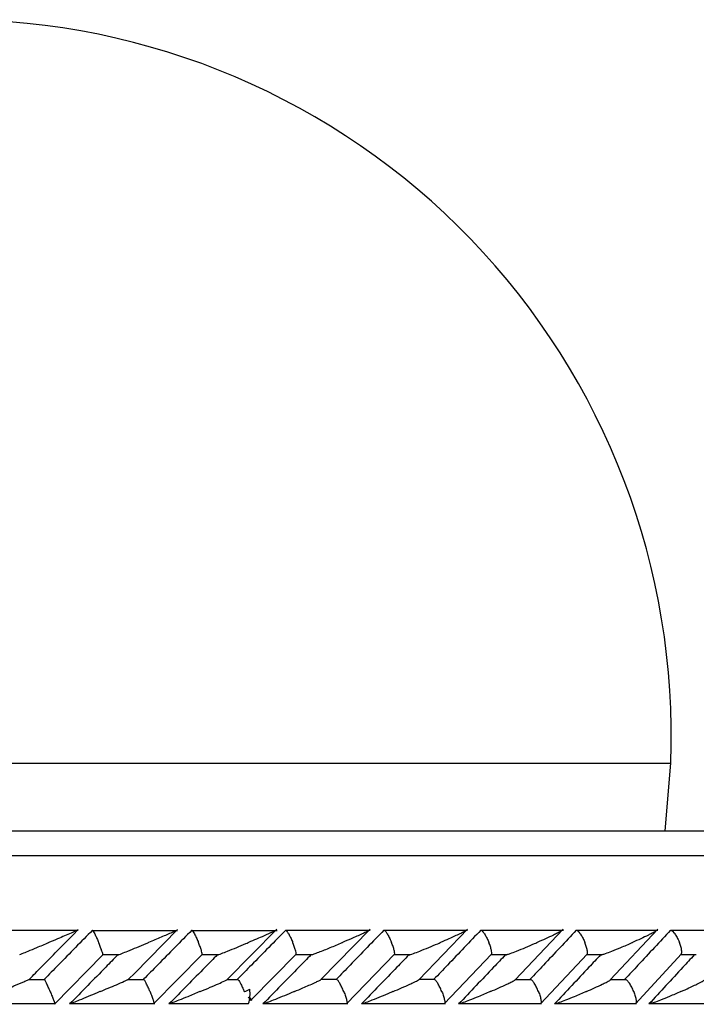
# Model space of a CAD drawing. Header units: millimetres. Extents: x 69 to 135, y 39 to 174.
# Tile 119 of 199: x 83.52 to 84.88, y 122.51 to 124.5. Entities that reach past the tile are written whole.
import ezdxf

# ---------------------------------------------------------------- set-up
doc = ezdxf.new("R2010")
doc.units = ezdxf.units.MM

msp = doc.modelspace()

# ---------------------------------------------------------------- linework, layer by layer
at = {"color": 1, "linetype": 'Continuous', "lineweight": 25}
for p, q in [((82.44095, 122.99899), (84.83259, 122.99899)), ((81.64791, 122.81225), (87.89509, 122.81225))]:
    msp.add_line(p, q, dxfattribs=at)
at = {"color": 7, "linetype": 'Continuous', "lineweight": 25}
for p, q in [((84.821, 122.86225), (84.83259, 122.99899)), ((81.66619, 122.86225), (87.84509, 122.86225)), ((83.63547, 122.66068), (83.46307, 122.66068)), ((83.62513, 122.65252), (83.63519, 122.66277)), ((83.83622, 122.66062), (83.66378, 122.66062)), ((83.74945, 122.57499), (83.83571, 122.66279)), ((84.03718, 122.66057), (83.86476, 122.66057)), ((83.93582, 122.56153), (84.03639, 122.66377)), ((84.2254, 122.66083), (84.05446, 122.66083)), ((84.12538, 122.5617), (84.22485, 122.66363)), ((84.42194, 122.66082), (84.25326, 122.66082)), ((84.32317, 122.56155), (84.42145, 122.66372)), ((84.61564, 122.66081), (84.44926, 122.66081)), ((84.51812, 122.56139), (84.61524, 122.66383)), ((84.80653, 122.66078), (84.64249, 122.66078)), ((84.71023, 122.56121), (84.80623, 122.66395)), ((84.99463, 122.66073), (84.833, 122.66073)), ((83.58727, 122.51192), (83.68524, 122.61169)), ((83.6852, 122.61252), (83.71784, 122.61252)), ((83.7876, 122.51262), (83.8861, 122.61282)), ((83.88596, 122.6125), (83.91877, 122.6125)), ((83.98506, 122.52099), (84.0758, 122.61333)), ((84.07563, 122.61283), (84.10924, 122.61283)), ((84.17734, 122.51299), (84.27461, 122.61339)), ((84.27436, 122.61277), (84.30693, 122.61277)), ((84.37467, 122.51303), (84.47056, 122.61345)), ((84.4702, 122.61271), (84.502, 122.61271)), ((84.56914, 122.51308), (84.66368, 122.61352)), ((84.66317, 122.61265), (84.69432, 122.61265)), ((84.76081, 122.51314), (84.854, 122.6136)), ((84.85331, 122.61259), (84.88395, 122.61259)), ((83.73722, 122.56255), (83.74945, 122.57499)), ((83.56792, 122.56152), (83.53473, 122.56152)), ((83.76879, 122.56146), (83.73527, 122.56146)), ((83.9586, 122.5614), (83.93606, 122.5614)), ((84.15859, 122.56172), (84.12594, 122.56172)), ((84.35593, 122.5617), (84.3239, 122.5617)), ((84.5505, 122.56168), (84.51903, 122.56168)), ((84.74234, 122.56163), (84.71121, 122.56163)), ((83.41691, 122.51342), (83.58928, 122.51342)), ((83.61753, 122.5134), (83.78994, 122.5134)), ((83.81847, 122.5134), (83.97948, 122.5134)), ((84.00856, 122.51366), (84.17984, 122.51366)), ((84.20801, 122.5136), (84.37703, 122.5136)), ((84.40462, 122.51354), (84.57134, 122.51354)), ((84.59844, 122.51349), (84.76281, 122.51349)), ((84.78949, 122.51345), (84.95145, 122.51345))]:
    msp.add_line(p, q, dxfattribs=at)
at = {"color": 7, "linetype": 'Continuous', "lineweight": 25, "flags": 128}
msp.add_lwpolyline([(83.98175, 122.52576), (83.98247, 122.52485), (83.98343, 122.52359), (83.98419, 122.52251), (83.98475, 122.5216), (83.98511, 122.52088), (83.98525, 122.52036), (83.98518, 122.52005), (83.9849, 122.51994)], dxfattribs=at)
at = {"color": 7, "linetype": 'Continuous', "lineweight": 25}
for centre, radius, start, end in [((83.38566, 123.05255), 1.44792, 357.87986, 90), ((83.90519, 122.53472), 0.0773, 343.98129, 5.62319)]:
    msp.add_arc(centre, radius, start, end, dxfattribs=at)
msp.add_ellipse((83.32009, 122.53754), major_axis=(4.56356, -4.54722), ratio=0.071103, start_param=1.495698, end_param=1.4970937, dxfattribs=at)
for points, knots in [([(83.66426, 122.66163), (83.65283, 122.65), (83.62974, 122.6265), (83.59731, 122.59348), (83.57631, 122.57209), (83.56697, 122.56259)], [0, 0, 0, 0, 0.3524699, 0.7122434, 1, 1, 1, 1]), ([(83.63401, 122.66163), (83.63402, 122.66161), (83.63404, 122.66157), (83.63267, 122.66091), (83.62872, 122.65913), (83.61611, 122.65365), (83.59748, 122.64573), (83.58195, 122.63917), (83.57597, 122.63667), (83.57588, 122.63663)], [0, 0, 0, 0, 0.0388495, 0.0848101, 0.1629402, 0.3126961, 0.7369071, 0.9964176, 1, 1, 1, 1]), ([(83.66426, 122.66163), (83.66442, 122.66154), (83.66484, 122.66131), (83.66635, 122.6589), (83.66892, 122.65394), (83.67221, 122.64691), (83.67489, 122.64077), (83.67634, 122.63734), (83.6766, 122.63671), (83.67663, 122.63663)], [0, 0, 0, 0, 0.1155617, 0.3057715, 0.5012279, 0.7256993, 0.9503475, 0.9934889, 1, 1, 1, 1]), ([(83.86491, 122.66163), (83.8535, 122.65003), (83.83044, 122.62659), (83.79797, 122.59358), (83.77691, 122.57216), (83.7675, 122.56259)], [0, 0, 0, 0, 0.3515719, 0.7104404, 1, 1, 1, 1]), ([(83.83444, 122.66163), (83.83449, 122.66162), (83.83463, 122.66161), (83.83383, 122.66113), (83.83086, 122.65969), (83.82106, 122.65525), (83.80259, 122.64726), (83.78613, 122.64029), (83.77752, 122.63667), (83.77743, 122.63663)], [0, 0, 0, 0, 0.0274011, 0.0721465, 0.1419062, 0.2691025, 0.620353, 0.9964226, 1, 1, 1, 1]), ([(83.86491, 122.66163), (83.86514, 122.66155), (83.86574, 122.66131), (83.86752, 122.6589), (83.87036, 122.65395), (83.87384, 122.64691), (83.87656, 122.64078), (83.878, 122.63734), (83.87826, 122.63671), (83.87829, 122.63663)], [0, 0, 0, 0, 0.1153431, 0.3056843, 0.5012785, 0.7256744, 0.9502402, 0.9934735, 1, 1, 1, 1]), ([(84.05445, 122.66163), (84.04308, 122.65003), (84.02, 122.62649), (83.98754, 122.59347), (83.96643, 122.57207), (83.95709, 122.56259)], [0, 0, 0, 0, 0.3511484, 0.7127298, 1, 1, 1, 1]), ([(84.03352, 122.66053), (84.0334, 122.66046), (84.03229, 122.65984), (84.02496, 122.65641), (84.01219, 122.65072), (83.99546, 122.6435), (83.98476, 122.63897), (83.97929, 122.63667), (83.97921, 122.63663)], [0, 0, 0, 0, 0.014934, 0.1382037, 0.4658399, 0.7289111, 0.9959872, 1, 1, 1, 1]), ([(84.05445, 122.66163), (84.05475, 122.66155), (84.05552, 122.66131), (84.05756, 122.6589), (84.06065, 122.65394), (84.0643, 122.64691), (84.06707, 122.64078), (84.0685, 122.63734), (84.06876, 122.63671), (84.0688, 122.63663)], [0, 0, 0, 0, 0.115263, 0.3057049, 0.5012653, 0.725661, 0.9501953, 0.9934633, 1, 1, 1, 1]), ([(84.25296, 122.66163), (84.24172, 122.65), (84.21901, 122.62651), (84.18701, 122.59349), (84.16623, 122.57212), (84.15698, 122.56259)], [0, 0, 0, 0, 0.3521727, 0.7113218, 1, 1, 1, 1]), ([(84.22209, 122.66063), (84.22199, 122.66057), (84.22092, 122.65987), (84.21611, 122.65753), (84.20489, 122.65226), (84.18876, 122.64513), (84.17498, 122.6392), (84.16901, 122.63667), (84.16893, 122.63663)], [0, 0, 0, 0, 0.01500615, 0.1606526, 0.30510311, 0.70278231, 0.99599645, 1, 1, 1, 1]), ([(84.25296, 122.66163), (84.25301, 122.66163), (84.25359, 122.66161), (84.25513, 122.66059), (84.2581, 122.65684), (84.26172, 122.65088), (84.26524, 122.64387), (84.26744, 122.63883), (84.26831, 122.63671), (84.26834, 122.63663)], [0, 0, 0, 0, 0.0163729, 0.2068609, 0.39855882, 0.59943655, 0.83097715, 0.99348319, 1, 1, 1, 1]), ([(84.44866, 122.66163), (84.43756, 122.64999), (84.41514, 122.62645), (84.38359, 122.59344), (84.36312, 122.57208), (84.35403, 122.56259)], [0, 0, 0, 0, 0.3526552, 0.7126166, 1, 1, 1, 1]), ([(84.41855, 122.66054), (84.41844, 122.66046), (84.41743, 122.65974), (84.41302, 122.65748), (84.40232, 122.65226), (84.38661, 122.64514), (84.37299, 122.6392), (84.36712, 122.63667), (84.36704, 122.63663)], [0, 0, 0, 0, 0.0174704, 0.1581831, 0.2979506, 0.7028057, 0.9959737, 1, 1, 1, 1]), ([(84.44866, 122.66163), (84.44908, 122.66154), (84.45021, 122.66131), (84.45281, 122.65889), (84.45643, 122.65394), (84.46045, 122.64691), (84.46332, 122.64077), (84.46475, 122.63734), (84.465, 122.63671), (84.46504, 122.63663)], [0, 0, 0, 0, 0.11573412, 0.30581586, 0.50119234, 0.72571857, 0.95040125, 0.99349444, 1, 1, 1, 1]), ([(84.64158, 122.66163), (84.63063, 122.64997), (84.6085, 122.62641), (84.5774, 122.5934), (84.55723, 122.57205), (84.5483, 122.56259)], [0, 0, 0, 0, 0.3531123, 0.7135378, 1, 1, 1, 1]), ([(84.6128, 122.66163), (84.61295, 122.66163), (84.61342, 122.66162), (84.61328, 122.66118), (84.61085, 122.65941), (84.60435, 122.65599), (84.5885, 122.64825), (84.57391, 122.64169), (84.5624, 122.63667), (84.56232, 122.63663)], [0, 0, 0, 0, 0.0233687, 0.0734845, 0.134702, 0.3255625, 0.4727939, 0.9964058, 1, 1, 1, 1]), ([(84.64158, 122.66163), (84.64207, 122.66154), (84.64338, 122.66131), (84.64624, 122.65889), (84.65011, 122.65394), (84.65429, 122.6469), (84.6572, 122.64077), (84.65862, 122.63734), (84.65887, 122.63671), (84.65891, 122.63663)], [0, 0, 0, 0, 0.1157553, 0.3058309, 0.5011467, 0.7257079, 0.9504364, 0.9934907, 1, 1, 1, 1]), ([(84.83175, 122.66163), (84.82094, 122.64996), (84.79912, 122.62639), (84.76846, 122.59337), (84.74859, 122.57203), (84.7398, 122.56259)], [0, 0, 0, 0, 0.3535561, 0.7141049, 1, 1, 1, 1]), ([(84.8034, 122.66163), (84.8035, 122.66163), (84.80385, 122.66164), (84.80421, 122.66146), (84.80372, 122.66077), (84.801, 122.65886), (84.79523, 122.65568), (84.78039, 122.64819), (84.76625, 122.6417), (84.75487, 122.63667), (84.75479, 122.63663)], [0, 0, 0, 0, 0.0131022, 0.0440416, 0.1002502, 0.1663573, 0.3297163, 0.4739292, 0.9964196, 1, 1, 1, 1]), ([(84.83175, 122.66163), (84.83182, 122.66163), (84.83277, 122.66161), (84.83498, 122.66058), (84.83878, 122.65683), (84.84304, 122.65087), (84.84688, 122.64386), (84.8491, 122.63883), (84.84994, 122.63671), (84.84997, 122.63663)], [0, 0, 0, 0, 0.0167609, 0.2071038, 0.3985752, 0.599351, 0.83105, 0.9935038, 1, 1, 1, 1]), ([(83.51717, 122.61245), (83.51729, 122.6125), (83.51846, 122.61295), (83.52419, 122.61526), (83.53558, 122.61991), (83.55375, 122.62741), (83.5678, 122.63325), (83.5758, 122.6366), (83.57588, 122.63663)], [0, 0, 0, 0, 0.0118765, 0.1141971, 0.324303, 0.6128368, 0.9960493, 1, 1, 1, 1]), ([(83.53683, 122.56259), (83.54497, 122.57088), (83.57439, 122.60086), (83.60379, 122.63083), (83.62507, 122.65251)], [0, 0, 0, 0, 0.2765129, 1, 1, 1, 1]), ([(83.68519, 122.61264), (83.68511, 122.61321), (83.6849, 122.61454), (83.68334, 122.61939), (83.6808, 122.62635), (83.67834, 122.63249), (83.67693, 122.63593), (83.67667, 122.63655), (83.67663, 122.63663)], [0, 0, 0, 0, 0.1764392, 0.4084174, 0.6747611, 0.9412845, 0.9922651, 1, 1, 1, 1]), ([(83.7154, 122.61163), (83.7156, 122.61168), (83.71605, 122.61177), (83.71874, 122.61274), (83.72515, 122.61521), (83.74323, 122.62245), (83.76185, 122.63014), (83.77572, 122.63591), (83.77735, 122.6366), (83.77743, 122.63663)], [0, 0, 0, 0, 0.0433168, 0.1010652, 0.1950158, 0.3888709, 0.9279827, 0.996405, 1, 1, 1, 1]), ([(83.88595, 122.61262), (83.88595, 122.61319), (83.88595, 122.61452), (83.88467, 122.61939), (83.88235, 122.62634), (83.87999, 122.63249), (83.87858, 122.63593), (83.87833, 122.63655), (83.87829, 122.63663)], [0, 0, 0, 0, 0.1778787, 0.409565, 0.6753368, 0.9412717, 0.9922762, 1, 1, 1, 1]), ([(83.91612, 122.61163), (83.91636, 122.61167), (83.91692, 122.61177), (83.91976, 122.61273), (83.92635, 122.61517), (83.9447, 122.62238), (83.96345, 122.63006), (83.97739, 122.63587), (83.97913, 122.6366), (83.97921, 122.63663)], [0, 0, 0, 0, 0.0428056, 0.1000559, 0.1932402, 0.3855107, 0.9231029, 0.9964112, 1, 1, 1, 1]), ([(84.07564, 122.61348), (84.07568, 122.61383), (84.07581, 122.61497), (84.07483, 122.61942), (84.07276, 122.62633), (84.07047, 122.63249), (84.06908, 122.63593), (84.06883, 122.63655), (84.0688, 122.63663)], [0, 0, 0, 0, 0.11068654, 0.36141323, 0.64880275, 0.93641641, 0.99164754, 1, 1, 1, 1]), ([(84.10924, 122.61276), (84.1101, 122.61305), (84.1135, 122.61421), (84.12557, 122.61884), (84.14481, 122.62655), (84.1608, 122.6332), (84.16885, 122.6366), (84.16893, 122.63663)], [0, 0, 0, 0, 0.0550523, 0.2192338, 0.5990987, 0.9959917, 1, 1, 1, 1]), ([(84.27445, 122.61353), (84.27453, 122.61387), (84.27482, 122.615), (84.27407, 122.61943), (84.27222, 122.62633), (84.27001, 122.6325), (84.26863, 122.63593), (84.26838, 122.63655), (84.26834, 122.63663)], [0, 0, 0, 0, 0.1064005, 0.3581478, 0.6471057, 0.9362454, 0.9916173, 1, 1, 1, 1]), ([(84.30313, 122.61163), (84.30345, 122.61167), (84.30421, 122.61177), (84.30737, 122.61273), (84.31432, 122.61517), (84.33297, 122.62234), (84.35155, 122.63003), (84.36521, 122.63585), (84.36696, 122.6366), (84.36704, 122.63663)], [0, 0, 0, 0, 0.0427994, 0.1003954, 0.1938549, 0.3860678, 0.9205369, 0.9964044, 1, 1, 1, 1]), ([(84.4704, 122.6136), (84.47052, 122.61391), (84.47095, 122.61503), (84.47044, 122.61944), (84.46881, 122.62634), (84.46668, 122.6325), (84.46532, 122.63593), (84.46507, 122.63655), (84.46504, 122.63663)], [0, 0, 0, 0, 0.1013183, 0.3544092, 0.6450623, 0.9359825, 0.9915736, 1, 1, 1, 1]), ([(84.49811, 122.61163), (84.49848, 122.61167), (84.49935, 122.61177), (84.50267, 122.61273), (84.50981, 122.61519), (84.52862, 122.62236), (84.54707, 122.63005), (84.56053, 122.63585), (84.56224, 122.6366), (84.56232, 122.63663)], [0, 0, 0, 0, 0.0429456, 0.1007638, 0.1945188, 0.3871958, 0.9215869, 0.9964047, 1, 1, 1, 1]), ([(84.66352, 122.61366), (84.66367, 122.61396), (84.66424, 122.61506), (84.66396, 122.61944), (84.66257, 122.62633), (84.66052, 122.6325), (84.65919, 122.63593), (84.65894, 122.63655), (84.65891, 122.63663)], [0, 0, 0, 0, 0.0955025, 0.3501569, 0.6427931, 0.9356323, 0.9915276, 1, 1, 1, 1]), ([(84.69033, 122.61163), (84.69074, 122.61167), (84.69171, 122.61177), (84.69516, 122.61273), (84.70245, 122.61517), (84.71513, 122.61998), (84.73346, 122.62741), (84.74714, 122.63327), (84.75471, 122.6366), (84.75479, 122.63663)], [0, 0, 0, 0, 0.0427357, 0.1004553, 0.1939343, 0.3857643, 0.6486431, 0.9963995, 1, 1, 1, 1]), ([(84.85383, 122.61374), (84.85402, 122.61402), (84.85472, 122.6151), (84.85466, 122.61945), (84.85351, 122.62633), (84.85156, 122.6325), (84.85025, 122.63593), (84.85, 122.63655), (84.84997, 122.63663)], [0, 0, 0, 0, 0.08902787, 0.34547583, 0.64021032, 0.93517584, 0.99145632, 1, 1, 1, 1]), ([(83.7154, 122.61163), (83.70731, 122.6034), (83.67488, 122.5704), (83.64243, 122.53738), (83.61807, 122.51259)], [0, 0, 0, 0, 0.2493372, 1, 1, 1, 1]), ([(83.91612, 122.61163), (83.90807, 122.60345), (83.8756, 122.57046), (83.8431, 122.53743), (83.81866, 122.51259)], [0, 0, 0, 0, 0.2479542, 1, 1, 1, 1]), ([(84.10534, 122.61163), (84.09729, 122.60339), (84.06503, 122.57036), (84.03266, 122.53735), (84.00837, 122.51259)], [0, 0, 0, 0, 0.2496844, 1, 1, 1, 1]), ([(84.30313, 122.61163), (84.29516, 122.60336), (84.26337, 122.57034), (84.23145, 122.53733), (84.20752, 122.51259)], [0, 0, 0, 0, 0.2504706, 1, 1, 1, 1]), ([(84.49811, 122.61163), (84.49025, 122.60335), (84.45891, 122.57033), (84.42743, 122.53732), (84.40385, 122.51259)], [0, 0, 0, 0, 0.2509749, 1, 1, 1, 1]), ([(84.69033, 122.61163), (84.68258, 122.60334), (84.65169, 122.57033), (84.62065, 122.53731), (84.5974, 122.51259)], [0, 0, 0, 0, 0.2511583, 1, 1, 1, 1]), ([(84.8798, 122.61163), (84.87216, 122.60335), (84.84172, 122.57034), (84.81112, 122.53732), (84.7882, 122.51259)], [0, 0, 0, 0, 0.2510092, 1, 1, 1, 1]), ([(83.47815, 122.53759), (83.47823, 122.53762), (83.4828, 122.53953), (83.49189, 122.54334), (83.5078, 122.55003), (83.52204, 122.55606), (83.53205, 122.56038), (83.53565, 122.56198), (83.5368, 122.56253), (83.53682, 122.56257), (83.53683, 122.56259)], [0, 0, 0, 0, 0.00359364, 0.2008829, 0.40016809, 0.7145999, 0.85251935, 0.92653568, 0.9720018, 1, 1, 1, 1]), ([(83.57884, 122.53759), (83.57881, 122.53767), (83.57753, 122.54073), (83.5749, 122.54685), (83.5714, 122.55455), (83.56891, 122.5597), (83.56817, 122.56086), (83.56792, 122.56126)], [0, 0, 0, 0, 0.0078869, 0.2957893, 0.5841001, 0.8595824, 1, 1, 1, 1]), ([(83.67959, 122.53759), (83.67967, 122.53762), (83.68525, 122.53995), (83.69636, 122.54462), (83.713, 122.55168), (83.72588, 122.55726), (83.73346, 122.56064), (83.73499, 122.5614), (83.73527, 122.56153)], [0, 0, 0, 0, 0.00399186, 0.27314748, 0.54780647, 0.8392541, 0.97109967, 1, 1, 1, 1]), ([(83.7804, 122.53759), (83.78036, 122.53767), (83.77909, 122.54073), (83.77643, 122.54684), (83.77275, 122.55454), (83.77002, 122.55966), (83.76909, 122.56082), (83.76879, 122.5612)], [0, 0, 0, 0, 0.00794225, 0.29745896, 0.5873614, 0.86443092, 1, 1, 1, 1]), ([(83.88126, 122.53759), (83.88134, 122.53762), (83.88832, 122.54054), (83.901, 122.5459), (83.91805, 122.55323), (83.92924, 122.55825), (83.935, 122.5609), (83.93592, 122.56142), (83.93593, 122.56143)], [0, 0, 0, 0, 0.0040371, 0.3460917, 0.6352445, 0.8831451, 0.9993065, 1, 1, 1, 1]), ([(83.9586, 122.56146), (83.9586, 122.56146), (83.95914, 122.56106), (83.96103, 122.55808), (83.96414, 122.55252), (83.96766, 122.54534), (83.96982, 122.54002), (83.97087, 122.53767), (83.97091, 122.53759)], [0, 0, 0, 0, 0.003237, 0.2407517, 0.4856482, 0.7673799, 0.99199, 1, 1, 1, 1]), ([(84.07175, 122.53759), (84.07183, 122.53763), (84.07779, 122.54012), (84.09178, 122.54608), (84.10812, 122.55321), (84.11949, 122.55848), (84.12425, 122.56076), (84.12542, 122.56147), (84.12554, 122.56155)], [0, 0, 0, 0, 0.0039981, 0.294481, 0.7004821, 0.8413386, 0.9832168, 1, 1, 1, 1]), ([(84.17186, 122.53759), (84.17183, 122.53767), (84.17057, 122.54073), (84.16785, 122.54684), (84.16379, 122.55456), (84.16047, 122.55982), (84.15909, 122.56103), (84.15857, 122.56148)], [0, 0, 0, 0, 0.0077318, 0.2891339, 0.5709526, 0.8403606, 1, 1, 1, 1]), ([(84.27125, 122.53759), (84.27133, 122.53762), (84.28303, 122.54262), (84.29811, 122.54916), (84.31449, 122.55681), (84.32131, 122.56011), (84.32313, 122.56129), (84.32332, 122.56141)], [0, 0, 0, 0, 0.0040363, 0.5904543, 0.7598012, 0.9751386, 1, 1, 1, 1]), ([(84.36993, 122.53759), (84.3699, 122.53767), (84.36865, 122.54073), (84.36589, 122.54684), (84.36164, 122.55456), (84.35807, 122.55981), (84.35649, 122.56101), (84.35591, 122.56146)], [0, 0, 0, 0, 0.00773012, 0.2898508, 0.5723748, 0.84231573, 1, 1, 1, 1]), ([(84.4679, 122.53759), (84.46798, 122.53762), (84.47947, 122.54258), (84.49411, 122.54907), (84.50956, 122.5565), (84.51578, 122.55965), (84.51783, 122.56098), (84.51826, 122.56126)], [0, 0, 0, 0, 0.0040836, 0.5930246, 0.7606476, 0.9494611, 1, 1, 1, 1]), ([(84.56517, 122.53759), (84.56514, 122.53767), (84.56389, 122.54073), (84.56111, 122.54684), (84.55668, 122.55456), (84.55288, 122.5598), (84.55112, 122.56099), (84.55048, 122.56142)], [0, 0, 0, 0, 0.0077542, 0.290912, 0.5744724, 0.8453553, 1, 1, 1, 1]), ([(84.66173, 122.53759), (84.66181, 122.53762), (84.67313, 122.54258), (84.6874, 122.54902), (84.70229, 122.55643), (84.70814, 122.55952), (84.71001, 122.56084), (84.71036, 122.56109)], [0, 0, 0, 0, 0.0041192, 0.5978199, 0.764388, 0.9553521, 1, 1, 1, 1]), ([(84.7576, 122.53759), (84.75756, 122.53767), (84.75633, 122.54073), (84.75354, 122.54685), (84.74894, 122.55456), (84.74493, 122.55977), (84.743, 122.56095), (84.74231, 122.56138)], [0, 0, 0, 0, 0.0077874, 0.2923324, 0.5772925, 0.8494504, 1, 1, 1, 1]), ([(84.85276, 122.53759), (84.85284, 122.53762), (84.85842, 122.54011), (84.8717, 122.54612), (84.886, 122.55307), (84.89593, 122.55838), (84.89824, 122.55998), (84.89939, 122.56078)], [0, 0, 0, 0, 0.0041724, 0.3033219, 0.7374869, 0.8693266, 1, 1, 1, 1]), ([(83.57884, 122.53759), (83.57888, 122.53751), (83.58015, 122.53444), (83.58264, 122.52836), (83.58565, 122.52052), (83.58756, 122.515), (83.5881, 122.51279), (83.58794, 122.51263), (83.5879, 122.51259)], [0, 0, 0, 0, 0.0065167, 0.2444625, 0.4827877, 0.7103174, 0.919579, 1, 1, 1, 1]), ([(83.67959, 122.53759), (83.67951, 122.53756), (83.67752, 122.53672), (83.66344, 122.53082), (83.64478, 122.52308), (83.62729, 122.51601), (83.62113, 122.51362), (83.61868, 122.51271), (83.61807, 122.51259), (83.61807, 122.51259), (83.61807, 122.51259)], [0, 0, 0, 0, 0.0035884, 0.0877962, 0.6190522, 0.8060349, 0.8972697, 0.9539603, 0.9998794, 1, 1, 1, 1]), ([(83.7804, 122.53759), (83.78043, 122.53751), (83.7817, 122.53445), (83.78413, 122.52834), (83.78686, 122.52062), (83.78841, 122.51536), (83.78843, 122.51416), (83.78844, 122.51372)], [0, 0, 0, 0, 0.0077452, 0.2897304, 0.5720818, 0.8418374, 1, 1, 1, 1]), ([(83.88126, 122.53759), (83.88118, 122.53756), (83.87302, 122.53412), (83.85871, 122.52818), (83.84032, 122.5207), (83.82841, 122.51599), (83.82204, 122.51362), (83.81942, 122.51271), (83.81871, 122.51259), (83.81866, 122.51259), (83.81866, 122.51259)], [0, 0, 0, 0, 0.0035741, 0.3591658, 0.621353, 0.8073345, 0.8979677, 0.9542254, 0.9997995, 1, 1, 1, 1]), ([(83.97091, 122.53759), (83.97099, 122.53762), (83.9748, 122.53907), (83.97849, 122.5407), (83.98211, 122.5423)], [0, 0, 0, 0, 0.0216668, 1, 1, 1, 1]), ([(84.07175, 122.53759), (84.07167, 122.53756), (84.06968, 122.53672), (84.05563, 122.53082), (84.03683, 122.52306), (84.01867, 122.516), (84.0121, 122.51361), (84.00928, 122.51273), (84.00851, 122.51257), (84.00837, 122.51259), (84.00837, 122.51259)], [0, 0, 0, 0, 0.0035728, 0.0880116, 0.6204507, 0.806988, 0.8977626, 0.9540841, 0.9995961, 1, 1, 1, 1]), ([(84.17186, 122.53759), (84.17189, 122.53751), (84.17315, 122.53445), (84.17544, 122.52833), (84.1777, 122.52064), (84.17869, 122.51552), (84.17834, 122.51437), (84.17822, 122.514)], [0, 0, 0, 0, 0.0079659, 0.2979274, 0.5883, 0.8656375, 1, 1, 1, 1]), ([(84.27125, 122.53759), (84.27117, 122.53756), (84.26916, 122.5367), (84.25527, 122.53079), (84.23659, 122.52305), (84.21828, 122.51599), (84.21158, 122.51363), (84.20851, 122.51269), (84.20783, 122.51262), (84.20752, 122.51259)], [0, 0, 0, 0, 0.0035832, 0.0901574, 0.6202629, 0.8066384, 0.8975787, 0.9541589, 1, 1, 1, 1]), ([(84.36993, 122.53759), (84.36997, 122.53751), (84.37122, 122.53445), (84.37344, 122.52833), (84.37548, 122.52063), (84.3762, 122.51548), (84.37564, 122.51433), (84.37545, 122.51394)], [0, 0, 0, 0, 0.0079043, 0.2962947, 0.5851263, 0.8609148, 1, 1, 1, 1]), ([(84.4679, 122.53759), (84.46783, 122.53756), (84.45981, 122.5341), (84.44575, 122.52812), (84.42729, 122.52065), (84.41502, 122.51596), (84.40819, 122.51362), (84.40498, 122.51269), (84.4042, 122.51262), (84.40385, 122.51259)], [0, 0, 0, 0, 0.003579, 0.3626761, 0.6223814, 0.8074232, 0.8980219, 0.9545384, 1, 1, 1, 1]), ([(84.56517, 122.53759), (84.5652, 122.53751), (84.56644, 122.53445), (84.5686, 122.52833), (84.5704, 122.52062), (84.57084, 122.51545), (84.57007, 122.51428), (84.5698, 122.51388)], [0, 0, 0, 0, 0.0078601, 0.2945972, 0.5817607, 0.8559349, 1, 1, 1, 1]), ([(84.66173, 122.53759), (84.66165, 122.53756), (84.65763, 122.53579), (84.64958, 122.5323), (84.63562, 122.52642), (84.62133, 122.52062), (84.609, 122.51595), (84.60203, 122.51361), (84.59868, 122.51269), (84.5978, 122.51262), (84.5974, 122.51259)], [0, 0, 0, 0, 0.00358764, 0.1847945, 0.3645905, 0.62324355, 0.80774195, 0.8982208, 0.95473497, 1, 1, 1, 1]), ([(84.7576, 122.53759), (84.75763, 122.53751), (84.75885, 122.53445), (84.76093, 122.52833), (84.76249, 122.52061), (84.76264, 122.51541), (84.76166, 122.51423), (84.76131, 122.51382)], [0, 0, 0, 0, 0.007787, 0.2929084, 0.5784253, 0.8509864, 1, 1, 1, 1]), ([(84.85276, 122.53759), (84.85268, 122.53756), (84.84517, 122.53421), (84.83159, 122.52833), (84.81329, 122.52087), (84.80061, 122.51608), (84.79324, 122.51364), (84.78975, 122.51273), (84.78855, 122.51258), (84.7882, 122.51259), (84.7882, 122.51259)], [0, 0, 0, 0, 0.00358413, 0.34953422, 0.61438338, 0.80377433, 0.89602569, 0.95318894, 0.9992407, 1, 1, 1, 1])]:
    msp.add_open_spline(points, degree=3, knots=knots, dxfattribs=at)

doc.saveas('drawing.dxf')
